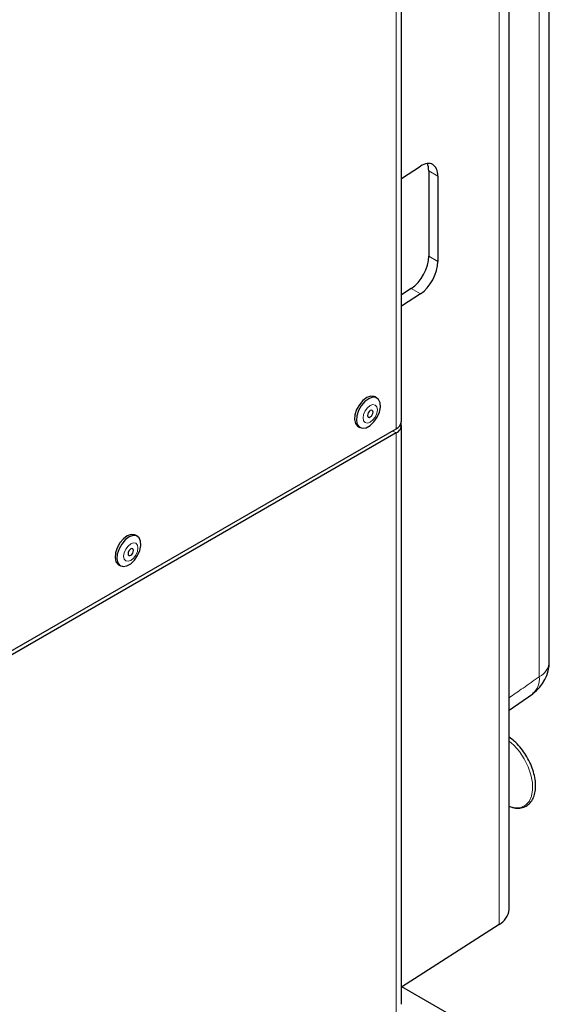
# Paper-space layout 'Blatt2' of a CAD drawing. Header units: millimetres. Extents: x 5 to 418, y 2 to 292.
# Tile 94 of 112: x 335 to 352, y 131 to 163. Entities that reach past the tile are written whole.
import ezdxf

# ---------------------------------------------------------------- set-up
doc = ezdxf.new("R2010")
doc.units = ezdxf.units.MM

psp = doc.layouts.new('Blatt2')

# ---------------------------------------------------------------- linework, layer by layer
at = {"color": 7, "linetype": 'Continuous', "lineweight": 25}
for p, q in [((352.232, 142.337), (352.232, 205.375)), ((350.944, 134.414), (350.944, 204.632)), ((347.501, 150.022), (347.501, 199.014)), ((347.501, 157.786), (348.111, 158.178)), ((348.375, 158.026), (348.375, 155.304)), ((348.67, 157.855), (348.67, 155.134)), ((347.817, 154.265), (347.501, 154.063)), ((348.111, 154.095), (347.501, 153.704)), ((346.718, 150.765), (346.659, 150.799)), ((347.501, 131.377), (347.501, 149.886)), ((328.191, 138.735), (347.33, 149.784)), ((347.33, 149.647), (328.191, 138.599)), ((346.115, 149.857), (346.174, 149.823)), ((339.058, 146.343), (338.999, 146.377)), ((338.454, 145.435), (338.513, 145.401)), ((350.944, 140.779), (351.7, 141.31)), ((350.623, 133.931), (347.501, 131.929)), ((349.586, 130.738), (347.511, 131.936))]:
    psp.add_line(p, q, dxfattribs=at)
at = {"color": 7, "linetype": 'Continuous', "lineweight": 18}
for p, q in [((351.911, 141.854), (351.911, 204.892)), ((350.623, 133.931), (350.623, 204.149)), ((347.33, 149.784), (347.33, 198.776)), ((348.67, 157.855), (348.375, 158.026)), ((348.375, 155.304), (348.67, 155.134)), ((348.111, 154.095), (347.817, 154.265)), ((347.212, 149.716), (347.33, 149.647)), ((347.33, 131.139), (347.33, 149.647)), ((349.58, 130.74), (347.51, 131.935))]:
    psp.add_line(p, q, dxfattribs=at)
at = {"color": 7, "linetype": 'Continuous', "lineweight": 25, "flags": 128}
for points in [[(346.659, 150.799), (346.629, 150.813), (346.519, 150.822), (346.395, 150.777), (346.269, 150.683), (346.157, 150.551), (346.069, 150.395), (346.016, 150.232), (346.003, 150.079), (346.031, 149.953)], [(346.09, 149.919), (346.157, 149.833), (346.256, 149.798), (346.375, 149.816), (346.501, 149.886), (346.622, 150.001), (346.724, 150.147), (346.795, 150.309), (346.829, 150.469), (346.821, 150.611), (346.772, 150.718), (346.688, 150.779), (346.578, 150.788), (346.454, 150.743), (346.328, 150.649), (346.216, 150.517), (346.128, 150.361), (346.075, 150.198), (346.062, 150.045), (346.09, 149.919)], [(346.423, 150.174), (346.442, 150.152), (346.471, 150.146), (346.505, 150.158), (346.539, 150.185), (346.567, 150.224), (346.586, 150.268), (346.593, 150.311), (346.586, 150.346), (346.567, 150.368), (346.539, 150.374), (346.505, 150.362), (346.471, 150.335), (346.442, 150.296), (346.423, 150.252), (346.416, 150.209), (346.423, 150.174)], [(346.031, 149.953), (346.099, 149.867), (346.115, 149.857)], [(338.999, 146.377), (338.969, 146.391), (338.859, 146.399), (338.734, 146.355), (338.609, 146.261), (338.496, 146.129), (338.409, 145.973), (338.356, 145.809), (338.343, 145.656), (338.371, 145.53)], [(338.43, 145.496), (338.497, 145.411), (338.596, 145.376), (338.714, 145.394), (338.841, 145.464), (338.962, 145.579), (339.063, 145.725), (339.135, 145.887), (339.168, 146.047), (339.16, 146.189), (339.112, 146.296), (339.028, 146.357), (338.918, 146.365), (338.793, 146.321), (338.668, 146.227), (338.555, 146.095), (338.468, 145.939), (338.414, 145.775), (338.401, 145.622), (338.43, 145.496)], [(338.763, 145.752), (338.782, 145.73), (338.811, 145.724), (338.844, 145.736), (338.878, 145.763), (338.907, 145.802), (338.926, 145.846), (338.933, 145.889), (338.926, 145.924), (338.907, 145.946), (338.878, 145.952), (338.844, 145.94), (338.811, 145.913), (338.782, 145.874), (338.763, 145.83), (338.756, 145.787), (338.763, 145.752)], [(338.371, 145.53), (338.438, 145.445), (338.454, 145.435)]]:
    psp.add_lwpolyline(points, dxfattribs=at)
at = {"color": 7, "linetype": 'Continuous', "lineweight": 18, "flags": 128}
for points in [[(346.293, 150.037), (346.343, 149.98), (346.417, 149.965), (346.505, 149.996), (346.592, 150.066), (346.667, 150.167), (346.716, 150.281), (346.734, 150.392), (346.716, 150.483), (346.666, 150.54), (346.592, 150.555), (346.505, 150.524), (346.417, 150.454), (346.343, 150.353), (346.293, 150.239), (346.276, 150.128), (346.293, 150.037)], [(338.633, 145.614), (338.683, 145.557), (338.757, 145.543), (338.844, 145.574), (338.932, 145.644), (339.006, 145.744), (339.056, 145.859), (339.073, 145.97), (339.056, 146.061), (339.006, 146.118), (338.932, 146.133), (338.844, 146.102), (338.757, 146.031), (338.682, 145.931), (338.633, 145.817), (338.616, 145.706), (338.633, 145.614)], [(350.944, 137.706), (350.956, 137.702), (351.146, 137.66), (351.319, 137.674), (351.467, 137.743), (351.583, 137.863), (351.661, 138.029), (351.698, 138.234), (351.692, 138.467), (351.643, 138.718), (351.554, 138.975), (351.429, 139.226), (351.273, 139.459), (351.095, 139.663), (350.944, 139.797)]]:
    psp.add_lwpolyline(points, dxfattribs=at)
at = {"color": 7, "linetype": 'Continuous', "lineweight": 25}
for centre, radius, start, end in [((347.209, 150.051), 0.293, 294.3747, 354.3052), ((347.237, 149.89), 0.259, 290.8554, 14.3141), ((350.982, 142.337), 1.25, 305.0459, 0), ((350.346, 134.463), 0.6, 297.475, 355.2816)]:
    psp.add_arc(centre, radius, start, end, dxfattribs=at)
at = {"color": 7, "linetype": 'Continuous', "lineweight": 18}
for centre, radius, start, end in [((351.647, 142.377), 0.586, 296.7153, 356.0413), ((351.315, 141.775), 0.6, 309.6059, 7.5518)]:
    psp.add_arc(centre, radius, start, end, dxfattribs=at)
at = {"color": 7, "linetype": 'Continuous', "lineweight": 25}
for centre, start_param, end_param in [((348.111, 157.497), 5.474129, 7.044926), ((347.817, 157.668), 5.474129, 5.877286), ((347.817, 154.946), 3.903333, 5.474129), ((348.111, 154.776), 3.903333, 5.474129)]:
    psp.add_ellipse(centre, major_axis=(0.385, 0.739), ratio=0.546409, start_param=start_param, end_param=end_param, dxfattribs=at)
at = {"color": 7, "linetype": 'Continuous', "lineweight": 18}
psp.add_open_spline([(350.944, 141.176), (351.093, 141.28), (351.415, 141.506), (351.737, 141.732), (351.911, 141.854)], degree=3, knots=[0, 0, 0, 0, 0.461542, 1, 1, 1, 1], dxfattribs=at)
at = {"color": 7, "linetype": 'Continuous', "lineweight": 25}
psp.add_open_spline([(350.944, 137.71), (350.982, 137.694), (351.085, 137.653), (351.246, 137.642), (351.418, 137.673), (351.563, 137.756), (351.675, 137.881), (351.752, 138.042), (351.794, 138.234), (351.797, 138.453), (351.762, 138.689), (351.69, 138.933), (351.584, 139.175), (351.45, 139.405), (351.29, 139.614), (351.12, 139.79), (351.001, 139.876), (350.944, 139.916)], degree=3, knots=[0, 0, 0, 0, 0.04135, 0.111886, 0.181111, 0.248202, 0.314233, 0.380659, 0.448804, 0.518334, 0.58835, 0.658289, 0.728107, 0.797873, 0.867683, 0.937615, 1, 1, 1, 1], dxfattribs=at)

doc.saveas('drawing.dxf')
